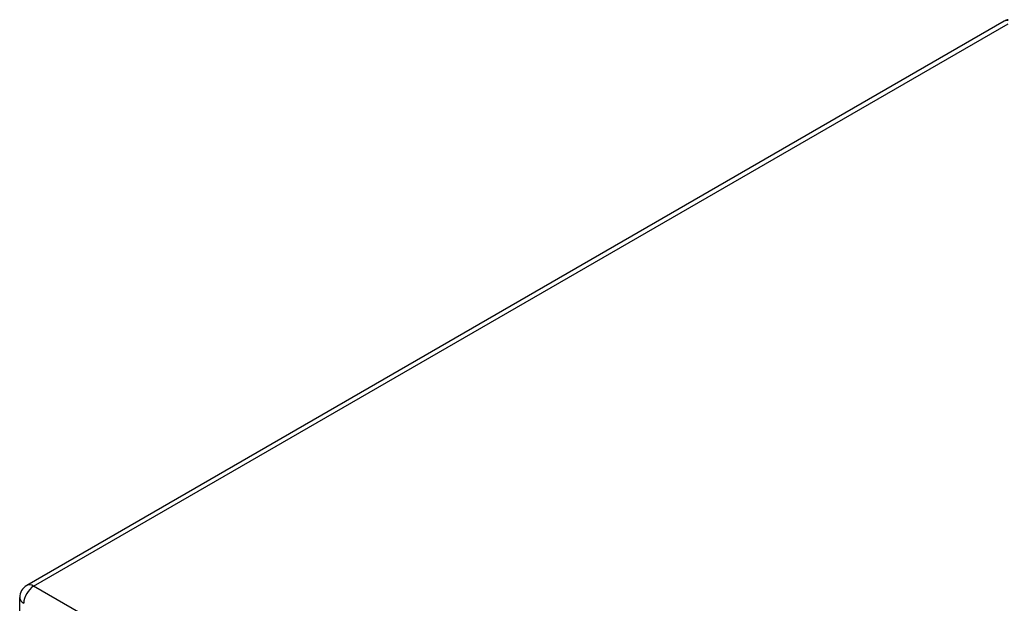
# Model space of a CAD drawing. Header units: inches. Extents: x 25 to 686, y 75 to 314.
# Tile 102 of 160: x 585.36 to 592.34, y 308.75 to 312.88. Entities that reach past the tile are written whole.
import ezdxf

# ---------------------------------------------------------------- set-up
doc = ezdxf.new("R2010")
doc.units = ezdxf.units.IN
doc.header["$MEASUREMENT"] = 0
doc.layers.add('Visible Edges(ANSI)', color=7, linetype='Continuous', lineweight=25)
doc.layers.add('Visible Tangent Edges(ANSI)', color=7, linetype='Continuous', lineweight=25)

msp = doc.modelspace()

# ---------------------------------------------------------------- linework, layer by layer
at = {"layer": 'Visible Edges(ANSI)'}
for p, q in [((592.3381, 312.8742), (585.407, 308.8726)), ((585.3575, 308.6269), (585.3575, 308.7868))]:
    msp.add_line(p, q, dxfattribs=at)
for centre, start, end in [((592.3876, 312.7885), 103.42257, 120), ((585.4565, 308.7868), 120, 180)]:
    msp.add_arc(centre, 0.099, start, end, dxfattribs=at)
at = {"layer": 'Visible Tangent Edges(ANSI)'}
for p, q in [((585.4565, 308.8677), (592.3649, 312.8562)), ((631.9856, 282.0041), (585.4565, 308.8677))]:
    msp.add_line(p, q, dxfattribs=at)
for centre, major_axis, start_param, end_param in [((592.3876, 312.7885), (-0.0495, 0.0857), 5.832272, 6.283185), ((585.4565, 308.7868), (-0.0495, -0.0857), 3.926991, 5.497787), ((585.4565, 308.7868), (-0.0495, 0.0857), 5.497787, 6.283185), ((585.4565, 308.7868), (-0.099, 0), 0, 0.785398)]:
    msp.add_ellipse(centre, major_axis=major_axis, ratio=0.57735, start_param=start_param, end_param=end_param, dxfattribs=at)

doc.saveas('drawing.dxf')
